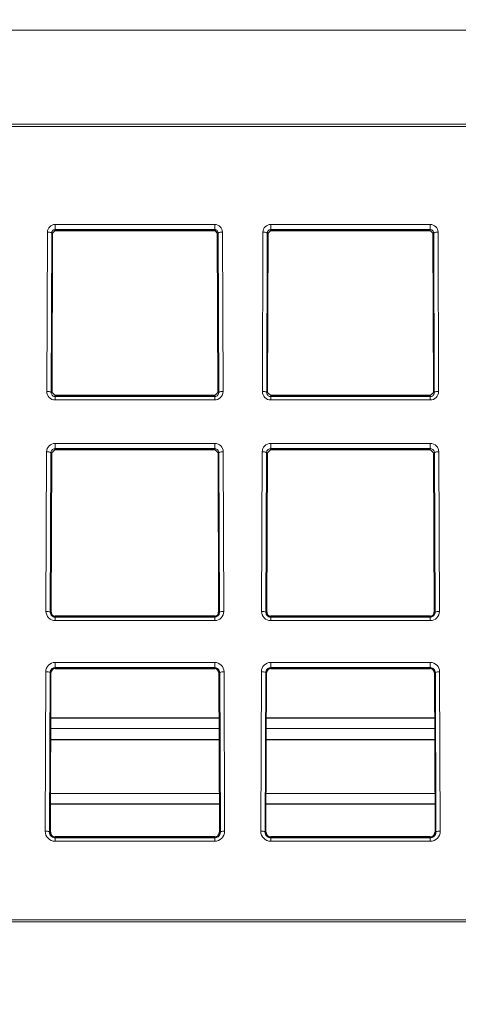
# Paper-space layout 'Blatt5' of a CAD drawing. Header units: millimetres. Extents: x 5 to 418, y 2 to 292.
# Tile 12 of 29: x 228 to 241, y 190 to 220. Entities that reach past the tile are written whole.
import ezdxf

# ---------------------------------------------------------------- set-up
doc = ezdxf.new("R2010")
doc.units = ezdxf.units.MM
doc.layers.add('SLD-0', color=7, linetype='Continuous')
doc.styles.add('SLDTEXTSTYLE0', font='TXT', dxfattribs={"width": 0.605})
doc.dimstyles.new('SLDDIMSTYLE4', dxfattribs={"dimtxt": 4.10931, "dimasz": 3.302, "dimexe": 0, "dimexo": 0.0625, "dimgap": 1.027327, "dimtad": 1, "dimlfac": 1.5, "dimrnd": 1e-09, "dimzin": 12, "dimdsep": 46, "dimtxsty": 'SLDTEXTSTYLE0', "dimsah": 1, "dimcen": 0.09, "dimadec": 0, "dimazin": 3, "dimtfac": 1, "dimtofl": 0, "dimtmove": 0, "dimatfit": 3, "dimfxl": 1, "dimfrac": 2, "dimtolj": 1, "dimtzin": 12, "dimarcsym": 0})

# ---------------------------------------------------------------- blocks, each defined once
blk = doc.blocks.new('_D_22')
at = {"layer": 'SLD-0', "color": 7}
for p, q in [((125.674, 135.231), (125.674, 269.424)), ((310.341, 135.218), (310.341, 269.424)), ((310.341, 268.424), (125.674, 268.424))]:
    blk.add_line(p, q, dxfattribs=at)
for points in [[(125.674, 268.424), (128.976, 267.916), (128.976, 268.932)], [(310.341, 268.424), (307.039, 268.932), (307.039, 267.916)]]:
    blk.add_solid(points, dxfattribs=at)
at = {"layer": 'SLD-0', "color": 7, "insert": (213.304, 273.881), "char_height": 4.2333, "attachment_point": 1, "style": 'SLDTEXTSTYLE0'}
blk.add_mtext('277', dxfattribs=at)

psp = doc.layouts.new('Blatt5')

# ---------------------------------------------------------------- linework, layer by layer
at = {"color": 7, "linetype": 'Continuous', "lineweight": 18}
for p, q in [((290.2136, 219.6694), (145.8018, 219.6694)), ((290.2681, 216.6971), (145.7473, 216.6971)), ((145.7496, 216.7606), (290.2658, 216.7606)), ((228.8744, 213.6634), (233.8077, 213.6634)), ((228.8744, 213.5023), (228.8744, 213.6634)), ((233.8077, 213.5023), (233.8077, 213.6634)), ((235.541, 213.6634), (240.4744, 213.6634)), ((235.541, 213.5023), (235.541, 213.6634)), ((240.4744, 213.5023), (240.4744, 213.6634)), ((228.6165, 208.4913), (228.6348, 213.4246)), ((228.7681, 213.3969), (228.7498, 208.4636)), ((228.7955, 213.3969), (228.7681, 213.3969)), ((233.8077, 213.5023), (228.8744, 213.5023)), ((228.8744, 213.4755), (228.8744, 213.5023)), ((233.8077, 213.4755), (233.8077, 213.5023)), ((233.8866, 213.3969), (233.914, 213.3969)), ((233.9323, 208.4636), (233.914, 213.3969)), ((234.0473, 213.4246), (234.0656, 208.4913)), ((235.2831, 208.4913), (235.3014, 213.4246)), ((235.4347, 213.3969), (235.4164, 208.4636)), ((235.4621, 213.3969), (235.4347, 213.3969)), ((240.4744, 213.5023), (235.541, 213.5023)), ((235.541, 213.4755), (235.541, 213.5023)), ((240.4744, 213.4755), (240.4744, 213.5023)), ((240.5533, 213.3969), (240.5807, 213.3969)), ((240.599, 208.4636), (240.5807, 213.3969)), ((240.714, 213.4246), (240.7323, 208.4913)), ((228.7772, 208.4636), (228.7498, 208.4636)), ((228.8744, 208.366), (228.8744, 208.338)), ((233.8077, 208.366), (233.8077, 208.338)), ((233.9049, 208.4636), (233.9323, 208.4636)), ((235.4438, 208.4636), (235.4164, 208.4636)), ((235.541, 208.366), (235.541, 208.338)), ((240.4744, 208.366), (240.4744, 208.338)), ((240.5716, 208.4636), (240.599, 208.4636)), ((228.8744, 208.2324), (228.8744, 208.338)), ((228.8744, 208.338), (233.8077, 208.338)), ((233.8077, 208.2324), (228.8744, 208.2324)), ((233.8077, 208.2324), (233.8077, 208.338)), ((235.541, 208.2324), (235.541, 208.338)), ((235.541, 208.338), (240.4744, 208.338)), ((240.4744, 208.2324), (235.541, 208.2324)), ((240.4744, 208.2324), (240.4744, 208.338)), ((228.8744, 206.8885), (233.8077, 206.8885)), ((228.8744, 206.7275), (228.8744, 206.8885)), ((233.8077, 206.7275), (233.8077, 206.8885)), ((235.541, 206.8885), (240.4744, 206.8885)), ((235.541, 206.7275), (235.541, 206.8885)), ((240.4744, 206.7275), (240.4744, 206.8885)), ((228.5912, 201.6913), (228.6095, 206.6246)), ((228.7428, 206.5969), (228.7245, 201.6636)), ((228.7703, 206.5969), (228.7428, 206.5969)), ((233.8077, 206.7275), (228.8744, 206.7275)), ((228.8744, 206.7007), (228.8744, 206.7275)), ((233.8077, 206.7007), (233.8077, 206.7275)), ((233.9118, 206.5969), (233.9392, 206.5969)), ((233.9575, 201.6636), (233.9392, 206.5969)), ((234.0725, 206.6246), (234.0908, 201.6913)), ((235.2579, 201.6913), (235.2762, 206.6246)), ((235.4095, 206.5969), (235.3912, 201.6636)), ((235.4369, 206.5969), (235.4095, 206.5969)), ((240.4744, 206.7275), (235.541, 206.7275)), ((235.541, 206.7007), (235.541, 206.7275)), ((240.4744, 206.7007), (240.4744, 206.7275)), ((240.5785, 206.5969), (240.6059, 206.5969)), ((240.6242, 201.6636), (240.6059, 206.5969)), ((240.7392, 206.6246), (240.7575, 201.6913)), ((228.7519, 201.6636), (228.7245, 201.6636)), ((233.9301, 201.6636), (233.9575, 201.6636)), ((235.4186, 201.6636), (235.3912, 201.6636)), ((240.5968, 201.6636), (240.6242, 201.6636)), ((228.8744, 201.5407), (228.8744, 201.5127)), ((228.8744, 201.4071), (228.8744, 201.5127)), ((228.8744, 201.5127), (233.8077, 201.5127)), ((233.8077, 201.4071), (228.8744, 201.4071)), ((233.8077, 201.5407), (233.8077, 201.5127)), ((233.8077, 201.4071), (233.8077, 201.5127)), ((235.541, 201.5407), (235.541, 201.5127)), ((235.541, 201.4071), (235.541, 201.5127)), ((235.541, 201.5127), (240.4744, 201.5127)), ((240.4744, 201.4071), (235.541, 201.4071)), ((240.4744, 201.5407), (240.4744, 201.5127)), ((240.4744, 201.4071), (240.4744, 201.5127)), ((228.566, 194.8913), (228.5843, 199.8246)), ((228.8744, 200.1136), (233.8077, 200.1136)), ((228.8744, 199.9526), (228.8744, 200.1136)), ((233.8077, 199.9526), (228.8744, 199.9526)), ((228.8744, 199.9258), (228.8744, 199.9526)), ((233.8077, 199.9526), (233.8077, 200.1136)), ((233.8077, 199.9258), (233.8077, 199.9526)), ((234.0978, 199.8246), (234.1161, 194.8913)), ((235.2327, 194.8913), (235.251, 199.8246)), ((235.541, 200.1136), (240.4744, 200.1136)), ((235.541, 199.9526), (235.541, 200.1136)), ((240.4744, 199.9526), (235.541, 199.9526)), ((235.541, 199.9258), (235.541, 199.9526)), ((240.4744, 199.9526), (240.4744, 200.1136)), ((240.4744, 199.9258), (240.4744, 199.9526)), ((240.7644, 199.8246), (240.7827, 194.8913)), ((228.7176, 199.7969), (228.6993, 194.8636)), ((228.745, 199.7969), (228.7176, 199.7969)), ((233.937, 199.7969), (233.9644, 199.7969)), ((233.9827, 194.8636), (233.9644, 199.7969)), ((235.3843, 199.7969), (235.366, 194.8636)), ((235.4117, 199.7969), (235.3843, 199.7969)), ((240.6037, 199.7969), (240.6311, 199.7969)), ((240.6494, 194.8636), (240.6311, 199.7969)), ((233.9435, 198.0694), (228.7386, 198.0694)), ((240.6101, 198.0694), (235.4053, 198.0694)), ((228.7312, 196.0578), (233.9509, 196.0578)), ((235.3978, 196.0578), (240.6176, 196.0578)), ((228.7267, 194.8636), (228.6993, 194.8636)), ((228.8744, 194.7154), (228.8744, 194.6874)), ((228.8744, 194.5818), (228.8744, 194.6874)), ((228.8744, 194.6874), (233.8077, 194.6874)), ((233.8077, 194.7154), (233.8077, 194.6874)), ((233.8077, 194.5818), (233.8077, 194.6874)), ((233.9553, 194.8636), (233.9827, 194.8636)), ((235.3934, 194.8636), (235.366, 194.8636)), ((235.541, 194.7154), (235.541, 194.6874)), ((235.541, 194.5818), (235.541, 194.6874)), ((235.541, 194.6874), (240.4744, 194.6874)), ((240.4744, 194.7154), (240.4744, 194.6874)), ((240.4744, 194.5818), (240.4744, 194.6874)), ((240.622, 194.8636), (240.6494, 194.8636)), ((233.8077, 194.5818), (228.8744, 194.5818)), ((240.4744, 194.5818), (235.541, 194.5818)), ((145.9695, 192.1501), (290.0459, 192.1501)), ((290.0459, 192.0866), (145.9695, 192.0866))]:
    psp.add_line(p, q, dxfattribs=at)
at = {"color": 7, "linetype": 'Continuous', "lineweight": 25}
for p, q in [((228.7772, 208.4636), (228.7955, 213.3969)), ((228.7955, 213.3969), (228.8744, 213.4755)), ((228.8744, 213.4755), (233.8077, 213.4755)), ((233.8077, 213.4755), (233.8866, 213.3969)), ((233.8866, 213.3969), (233.9049, 208.4636)), ((235.4438, 208.4636), (235.4621, 213.3969)), ((235.4621, 213.3969), (235.541, 213.4755)), ((235.541, 213.4755), (240.4744, 213.4755)), ((240.4744, 213.4755), (240.5533, 213.3969)), ((240.5533, 213.3969), (240.5716, 208.4636)), ((228.8744, 208.366), (228.7772, 208.4636)), ((233.8077, 208.366), (228.8744, 208.366)), ((233.9049, 208.4636), (233.8077, 208.366)), ((235.541, 208.366), (235.4438, 208.4636)), ((240.4744, 208.366), (235.541, 208.366)), ((240.5716, 208.4636), (240.4744, 208.366)), ((228.7519, 201.6636), (228.7703, 206.5969)), ((228.7703, 206.5969), (228.8744, 206.7007)), ((228.8744, 206.7007), (233.8077, 206.7007)), ((233.8077, 206.7007), (233.9118, 206.5969)), ((233.9118, 206.5969), (233.9301, 201.6636)), ((235.4186, 201.6636), (235.4369, 206.5969)), ((235.4369, 206.5969), (235.541, 206.7007)), ((235.541, 206.7007), (240.4744, 206.7007)), ((240.4744, 206.7007), (240.5785, 206.5969)), ((240.5785, 206.5969), (240.5968, 201.6636)), ((233.8077, 201.5407), (228.8744, 201.5407)), ((240.4744, 201.5407), (235.541, 201.5407)), ((228.8744, 199.9258), (233.8077, 199.9258)), ((235.541, 199.9258), (240.4744, 199.9258)), ((228.7267, 194.8636), (228.745, 199.7969)), ((233.937, 199.7969), (233.9553, 194.8636)), ((235.3934, 194.8636), (235.4117, 199.7969)), ((240.6037, 199.7969), (240.622, 194.8636)), ((228.7398, 198.3969), (233.9422, 198.3969)), ((235.4065, 198.3969), (240.6089, 198.3969)), ((228.7374, 197.7303), (233.9447, 197.7303)), ((235.404, 197.7303), (240.6114, 197.7303)), ((233.9521, 195.7303), (228.7299, 195.7303)), ((240.6188, 195.7303), (235.3966, 195.7303)), ((233.8077, 194.7154), (228.8744, 194.7154)), ((240.4744, 194.7154), (235.541, 194.7154))]:
    psp.add_line(p, q, dxfattribs=at)
at = {"color": 7, "linetype": 'Continuous', "lineweight": 18}
for centre, radius, start, end in [((228.8744, 213.4238), 0.2396, 90, 179.78742), ((233.8077, 213.4238), 0.2396, 0.21258, 90), ((235.541, 213.4238), 0.2396, 90, 179.78742), ((240.4744, 213.4238), 0.2396, 0.21258, 90), ((228.6652, 213.2368), 0.1903, 57.28991, 99.21634), ((234.0168, 213.2368), 0.1903, 80.78366, 122.71009), ((235.3319, 213.2368), 0.1903, 57.28991, 99.21634), ((240.6835, 213.2368), 0.1903, 80.78366, 122.71009), ((228.6469, 208.3035), 0.1903, 57.28991, 99.21634), ((228.8744, 208.4904), 0.2579, 179.78742, 270), ((233.8077, 208.4904), 0.2579, 270, 0.21258), ((234.0351, 208.3035), 0.1903, 80.78366, 122.71009), ((235.3136, 208.3035), 0.1903, 57.28991, 99.21634), ((235.541, 208.4904), 0.2579, 179.78742, 270), ((240.4744, 208.4904), 0.2579, 270, 0.21258), ((240.7018, 208.3035), 0.1903, 80.78366, 122.71009), ((228.8744, 206.6237), 0.2648, 90, 179.78742), ((233.8077, 206.6237), 0.2648, 0.21258, 90), ((235.541, 206.6237), 0.2648, 90, 179.78742), ((240.4744, 206.6237), 0.2648, 0.21258, 90), ((228.64, 206.4368), 0.1903, 57.28991, 99.21634), ((234.0421, 206.4368), 0.1903, 80.78366, 122.71009), ((235.3067, 206.4368), 0.1903, 57.28991, 99.21634), ((240.7087, 206.4368), 0.1903, 80.78366, 122.71009), ((228.6217, 201.5035), 0.1903, 57.28991, 99.21634), ((228.8744, 201.6903), 0.2831, 179.78742, 270), ((233.8077, 201.6903), 0.2831, 270, 0.21258), ((234.0604, 201.5035), 0.1903, 80.78366, 122.71009), ((235.2884, 201.5035), 0.1903, 57.28991, 99.21634), ((235.541, 201.6903), 0.2831, 179.78742, 270), ((240.4744, 201.6903), 0.2831, 270, 0.21258), ((240.727, 201.5035), 0.1903, 80.78366, 122.71009), ((228.8744, 199.8236), 0.2901, 90, 179.78742), ((228.6148, 199.6368), 0.1903, 57.28991, 99.21634), ((233.8077, 199.8236), 0.2901, 0.21258, 90), ((234.0673, 199.6368), 0.1903, 80.78366, 122.71009), ((235.541, 199.8236), 0.2901, 90, 179.78742), ((235.2815, 199.6368), 0.1903, 57.28991, 99.21634), ((240.4744, 199.8236), 0.2901, 0.21258, 90), ((240.7339, 199.6368), 0.1903, 80.78366, 122.71009), ((228.5965, 194.7035), 0.1903, 57.28991, 99.21634), ((228.8744, 194.8902), 0.3084, 179.78742, 270), ((233.8077, 194.8902), 0.3084, 270, 0.21258), ((234.0856, 194.7035), 0.1903, 80.78366, 122.71009), ((235.2631, 194.7035), 0.1903, 57.28991, 99.21634), ((235.541, 194.8902), 0.3084, 179.78742, 270), ((240.4744, 194.8902), 0.3084, 270, 0.21258), ((240.7523, 194.7035), 0.1903, 80.78366, 122.71009)]:
    psp.add_arc(centre, radius, start, end, dxfattribs=at)
at = {"color": 7, "linetype": 'Continuous', "lineweight": 25}
for centre, radius, start, end in [((228.8744, 201.6631), 0.1224, 179.78742, 270), ((233.8077, 201.6631), 0.1224, 270, 0.21258), ((235.541, 201.6631), 0.1224, 179.78742, 270), ((240.4744, 201.6631), 0.1224, 270, 0.21258), ((228.8744, 199.7964), 0.1293, 90, 179.78742), ((233.8077, 199.7964), 0.1293, 0.21258, 90), ((235.541, 199.7964), 0.1293, 90, 179.78742), ((240.4744, 199.7964), 0.1293, 0.21258, 90), ((228.8744, 194.863), 0.1476, 179.78742, 270), ((233.8077, 194.863), 0.1476, 270, 0.21258), ((235.541, 194.863), 0.1476, 179.78742, 270), ((240.4744, 194.863), 0.1476, 270, 0.21258)]:
    psp.add_arc(centre, radius, start, end, dxfattribs=at)
at = {"color": 7, "linetype": 'Continuous', "lineweight": 18}
for points, knots in [([(228.8744, 213.5023), (228.8633, 213.5013), (228.8412, 213.4993), (228.8115, 213.4837), (228.7875, 213.4603), (228.7714, 213.4302), (228.7692, 213.4079), (228.7681, 213.3969)], [0, 0, 0, 0, 0.1892777, 0.3782685, 0.575246, 0.7909261, 1, 1, 1, 1]), ([(233.914, 213.3969), (233.9125, 213.4099), (233.9095, 213.4359), (233.8875, 213.4698), (233.8561, 213.4932), (233.8274, 213.5017), (233.8115, 213.5022), (233.8077, 213.5023)], [0, 0, 0, 0, 0.2469394, 0.4943394, 0.7268287, 0.9349558, 1, 1, 1, 1]), ([(235.541, 213.5023), (235.53, 213.5013), (235.5079, 213.4993), (235.4781, 213.4837), (235.4542, 213.4603), (235.438, 213.4302), (235.4358, 213.4079), (235.4347, 213.3969)], [0, 0, 0, 0, 0.1892777, 0.3782685, 0.575246, 0.7909261, 1, 1, 1, 1]), ([(240.5807, 213.3969), (240.5792, 213.4099), (240.5762, 213.4359), (240.5542, 213.4698), (240.5228, 213.4932), (240.494, 213.5017), (240.4781, 213.5022), (240.4744, 213.5023)], [0, 0, 0, 0, 0.2469394, 0.4943394, 0.7268287, 0.9349558, 1, 1, 1, 1]), ([(228.7498, 208.4636), (228.7512, 208.4485), (228.7542, 208.4184), (228.7787, 208.3786), (228.8143, 208.3506), (228.8487, 208.3391), (228.8686, 208.3383), (228.8744, 208.338)], [0, 0, 0, 0, 0.2396726, 0.4797144, 0.7078909, 0.9161833, 1, 1, 1, 1]), ([(233.8077, 208.338), (233.8208, 208.3393), (233.8471, 208.3417), (233.8824, 208.3605), (233.9105, 208.3886), (233.9291, 208.4243), (233.9312, 208.4507), (233.9323, 208.4636)], [0, 0, 0, 0, 0.1914359, 0.38263, 0.580509, 0.7941304, 1, 1, 1, 1]), ([(235.4164, 208.4636), (235.4179, 208.4485), (235.4208, 208.4184), (235.4454, 208.3786), (235.481, 208.3506), (235.5154, 208.3391), (235.5353, 208.3383), (235.541, 208.338)], [0, 0, 0, 0, 0.2396726, 0.4797144, 0.7078909, 0.9161833, 1, 1, 1, 1]), ([(240.4744, 208.338), (240.4875, 208.3393), (240.5138, 208.3417), (240.549, 208.3605), (240.5771, 208.3886), (240.5957, 208.4243), (240.5979, 208.4507), (240.599, 208.4636)], [0, 0, 0, 0, 0.1914359, 0.38263, 0.580509, 0.7941304, 1, 1, 1, 1]), ([(228.8744, 206.7275), (228.8605, 206.7262), (228.8327, 206.7236), (228.7955, 206.7037), (228.7658, 206.674), (228.7466, 206.6368), (228.744, 206.6098), (228.7428, 206.5969)], [0, 0, 0, 0, 0.193884, 0.3875265, 0.5879897, 0.8040428, 1, 1, 1, 1]), ([(233.9392, 206.5969), (233.9374, 206.6127), (233.9339, 206.6444), (233.9076, 206.6858), (233.8698, 206.7149), (233.8339, 206.7264), (233.8133, 206.7272), (233.8077, 206.7275)], [0, 0, 0, 0, 0.24053528, 0.48142464, 0.71094506, 0.92112426, 1, 1, 1, 1]), ([(235.541, 206.7275), (235.5271, 206.7262), (235.4994, 206.7236), (235.4621, 206.7037), (235.4325, 206.674), (235.4132, 206.6368), (235.4107, 206.6098), (235.4095, 206.5969)], [0, 0, 0, 0, 0.193884, 0.3875265, 0.5879897, 0.8040428, 1, 1, 1, 1]), ([(240.6059, 206.5969), (240.6041, 206.6127), (240.6006, 206.6444), (240.5742, 206.6858), (240.5365, 206.7149), (240.5006, 206.7264), (240.48, 206.7272), (240.4744, 206.7275)], [0, 0, 0, 0, 0.2405353, 0.4814246, 0.7109451, 0.9211243, 1, 1, 1, 1]), ([(228.7245, 201.6636), (228.727, 201.6424), (228.7315, 201.6032), (228.7656, 201.555), (228.8096, 201.5241), (228.8486, 201.5134), (228.8699, 201.5128), (228.8744, 201.5127)], [0, 0, 0, 0, 0.27831416, 0.51496987, 0.73838073, 0.94511496, 1, 1, 1, 1]), ([(233.8077, 201.5127), (233.8236, 201.5142), (233.8554, 201.5172), (233.8981, 201.5401), (233.9319, 201.5744), (233.9538, 201.6173), (233.9563, 201.6486), (233.9575, 201.6636)], [0, 0, 0, 0, 0.19403967, 0.38787255, 0.58824353, 0.80216467, 1, 1, 1, 1]), ([(235.3912, 201.6636), (235.3936, 201.6424), (235.3982, 201.6032), (235.4322, 201.555), (235.4763, 201.5241), (235.5153, 201.5134), (235.5366, 201.5128), (235.541, 201.5127)], [0, 0, 0, 0, 0.2783142, 0.5149699, 0.7383807, 0.945115, 1, 1, 1, 1]), ([(240.4744, 201.5127), (240.4903, 201.5142), (240.522, 201.5172), (240.5647, 201.5401), (240.5986, 201.5744), (240.6205, 201.6173), (240.623, 201.6486), (240.6242, 201.6636)], [0, 0, 0, 0, 0.1940397, 0.3878726, 0.5882435, 0.8021647, 1, 1, 1, 1]), ([(228.8744, 199.9526), (228.8577, 199.951), (228.8245, 199.9479), (228.7798, 199.924), (228.7444, 199.8881), (228.7219, 199.8438), (228.719, 199.8119), (228.7176, 199.7969)], [0, 0, 0, 0, 0.1959656, 0.3917247, 0.5942945, 0.8103399, 1, 1, 1, 1]), ([(233.9644, 199.7969), (233.9618, 199.8181), (233.9569, 199.858), (233.9221, 199.9077), (233.8763, 199.9403), (233.8353, 199.9518), (233.8127, 199.9524), (233.8077, 199.9526)], [0, 0, 0, 0, 0.2682804, 0.5062299, 0.7317925, 0.9409523, 1, 1, 1, 1]), ([(235.541, 199.9526), (235.5244, 199.951), (235.4912, 199.9479), (235.4465, 199.924), (235.411, 199.8881), (235.3885, 199.8438), (235.3856, 199.8119), (235.3843, 199.7969)], [0, 0, 0, 0, 0.1959656, 0.3917247, 0.5942945, 0.8103399, 1, 1, 1, 1]), ([(240.6311, 199.7969), (240.6285, 199.8181), (240.6235, 199.858), (240.5888, 199.9077), (240.543, 199.9403), (240.502, 199.9518), (240.4793, 199.9524), (240.4744, 199.9526)], [0, 0, 0, 0, 0.2682804, 0.5062299, 0.7317925, 0.9409523, 1, 1, 1, 1]), ([(228.6993, 194.8636), (228.7014, 194.8424), (228.7056, 194.8002), (228.7397, 194.745), (228.7886, 194.7059), (228.8368, 194.6891), (228.8655, 194.6878), (228.8744, 194.6874)], [0, 0, 0, 0, 0.2380712, 0.4723194, 0.6968042, 0.9068305, 1, 1, 1, 1]), ([(233.8077, 194.6874), (233.8263, 194.6891), (233.8636, 194.6926), (233.9137, 194.7196), (233.9533, 194.76), (233.9785, 194.8102), (233.9814, 194.8464), (233.9827, 194.8636)], [0, 0, 0, 0, 0.1956773, 0.3911723, 0.5932174, 0.8072867, 1, 1, 1, 1]), ([(235.366, 194.8636), (235.3681, 194.8424), (235.3722, 194.8002), (235.4063, 194.745), (235.4552, 194.7059), (235.5035, 194.6891), (235.5322, 194.6878), (235.541, 194.6874)], [0, 0, 0, 0, 0.2380712, 0.4723194, 0.6968042, 0.9068305, 1, 1, 1, 1]), ([(240.4744, 194.6874), (240.493, 194.6891), (240.5302, 194.6926), (240.5804, 194.7196), (240.62, 194.76), (240.6452, 194.8102), (240.6481, 194.8464), (240.6494, 194.8636)], [0, 0, 0, 0, 0.1956773, 0.3911723, 0.5932174, 0.8072867, 1, 1, 1, 1])]:
    psp.add_open_spline(points, degree=3, knots=knots, dxfattribs=at)

# ---------------------------------------------------------------- dimensions: what is measured, and where the dimension line sits
at = {"layer": 'SLD-0', "color": 7}
dim = psp.add_linear_dim(base=(125.6742, 268.424), p1=(310.3406, 135.2182), p2=(125.6742, 135.2311), dimstyle='SLDDIMSTYLE4', dxfattribs=at)
dim.commit()
dim.dimension.update_dxf_attribs({"geometry": '_D_22', "text_midpoint": (218.0074, 268.424), "dimtype": 160})

doc.saveas('drawing.dxf')
